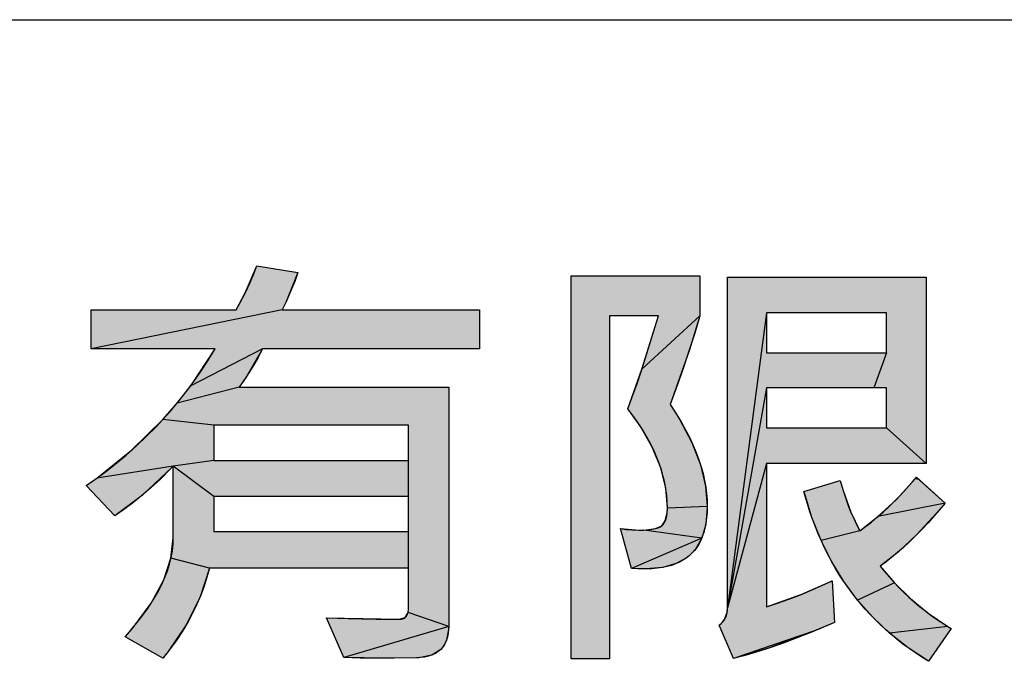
# Model space of a CAD drawing. Extents: x 0 to 841, y 0 to 594.
# Tile 53 of 102: x 684.56 to 695.93, y 72.59 to 80. Entities that reach past the tile are written whole.
import ezdxf

# ---------------------------------------------------------------- set-up
doc = ezdxf.new("R2010")
doc.units = 0
doc.header["$LTSCALE"] = 46.255
doc.header["$MEASUREMENT"] = 0
doc.layers.get('0').update_dxf_attribs({"linetype": 'CONTINUOUS'})

msp = doc.modelspace()

# ---------------------------------------------------------------- linework, layer by layer
at = {"color": 3, "linetype": 'Continuous'}
msp.add_line((601, 80), (826, 80), dxfattribs=at)
at = {"color": 4, "linetype": 'Continuous'}
for p, q in [((687.16189, 76.84528), (687.2943, 77.15978)), ((687.2943, 77.15978), (687.76928, 77.08165)), ((687.76928, 77.08165), (687.62882, 76.73372)), ((687.05711, 76.64872), (687.16189, 76.84528)), ((687.58799, 76.64872), (685.38126, 76.20028)), ((691.74267, 75.96518), (691.93302, 76.58074)), ((692.41143, 76.58074), (691.74267, 75.96518)), ((692.41143, 76.58074), (692.29028, 76.18844)), ((693.18114, 76.61339), (692.73106, 73.21086)), ((694.56583, 76.61338), (693.18114, 76.61338)), ((693.18114, 76.61338), (693.18114, 76.15302)), ((694.56583, 76.15302), (694.56583, 76.61338)), ((687.36213, 76.20028), (686.53232, 75.77341)), ((686.53232, 75.77341), (686.81574, 76.20028)), ((687.36213, 76.20028), (687.17118, 75.87278)), ((692.29028, 76.18844), (692.06705, 75.55594)), ((693.18114, 76.15302), (694.56583, 76.15302)), ((694.56583, 76.15302), (694.42182, 75.74751)), ((691.5782, 75.50868), (691.74267, 75.96518)), ((687.17118, 75.87278), (687.09244, 75.7578)), ((686.37608, 75.57359), (686.53232, 75.77341)), ((687.09244, 75.7578), (686.37608, 75.57359)), ((693.18114, 75.74751), (692.73106, 73.21086)), ((694.56583, 75.74751), (693.18114, 75.74751)), ((693.18114, 75.74751), (693.18114, 75.28714)), ((694.56583, 75.28714), (694.56583, 75.74751)), ((686.21012, 75.3827), (686.37608, 75.57359)), ((691.72038, 75.31212), (691.5782, 75.50868)), ((692.06705, 75.55594), (692.17197, 75.39458)), ((692.17197, 75.39458), (692.31985, 75.11882)), ((685.8491, 75.02769), (686.21012, 75.3827)), ((686.80038, 75.31979), (686.21012, 75.3827)), ((689.04573, 75.31979), (686.80038, 75.31979)), ((686.80038, 75.31979), (686.80038, 74.91175)), ((689.04573, 73.19535), (689.04573, 75.31979)), ((691.86261, 75.06392), (691.72038, 75.31212)), ((693.18114, 75.28714), (694.56583, 75.28714)), ((695.02635, 74.87657), (694.56583, 75.28714)), ((691.96023, 74.82391), (691.86261, 75.06392)), ((692.31985, 75.11882), (692.42006, 74.86006)), ((685.44761, 74.70696), (685.8491, 75.02769)), ((686.33047, 74.84392), (685.44761, 74.70696)), ((686.31845, 74.83144), (685.97447, 74.50921)), ((686.80038, 74.91175), (686.33047, 74.84392)), ((686.80038, 74.49417), (686.33047, 74.84392)), ((686.80038, 74.91175), (689.04573, 74.91175)), ((692.01725, 74.58968), (691.96023, 74.82391)), ((692.42006, 74.86006), (692.47779, 74.61516)), ((693.18114, 74.87657), (692.73106, 73.21086)), ((685.32625, 74.62223), (685.44761, 74.70696)), ((694.89553, 74.69545), (694.9129, 74.71585)), ((692.03604, 74.3585), (692.01725, 74.58968)), ((692.47779, 74.61516), (692.49655, 74.38086)), ((694.02988, 74.68067), (694.06515, 74.56294)), ((694.68082, 74.4617), (694.89553, 74.69545)), ((694.94721, 74.68467), (695.24282, 74.41605)), ((685.97447, 74.50921), (685.65528, 74.27263)), ((689.04573, 74.49417), (686.80038, 74.49417)), ((686.80038, 74.49417), (686.80038, 74.09134)), ((693.61831, 74.53592), (693.61408, 74.55186)), ((693.70585, 74.25231), (693.61831, 74.53592)), ((694.06515, 74.56294), (694.15623, 74.31336)), ((692.49655, 74.38086), (692.03604, 74.3585)), ((692.49651, 74.37008), (692.47884, 74.17069)), ((692.49655, 74.38086), (692.49651, 74.37008)), ((694.46862, 74.26308), (694.68082, 74.4617)), ((695.24282, 74.41605), (694.46862, 74.26308)), ((695.24282, 74.41605), (695.14893, 74.30524)), ((692.01217, 74.21265), (692.03406, 74.3088)), ((692.03406, 74.3088), (692.03604, 74.3585)), ((693.81118, 73.98816), (693.70585, 74.25231)), ((694.15623, 74.31336), (694.25842, 74.09656)), ((694.25842, 74.09656), (694.46862, 74.26308)), ((695.14893, 74.30524), (694.91879, 74.0567)), ((691.89847, 74.12441), (691.97074, 74.15754)), ((691.97074, 74.15754), (692.01217, 74.21265)), ((692.47884, 74.17069), (692.43278, 74.01275)), ((686.80038, 74.09134), (689.04573, 74.09134)), ((691.49486, 74.12399), (691.71271, 74.10688)), ((691.7243, 74.10685), (691.76267, 74.10744)), ((691.76267, 74.10744), (691.89847, 74.12441)), ((692.43278, 74.01275), (691.76267, 74.10744)), ((694.25842, 74.09656), (693.81118, 73.98816)), ((694.91879, 74.0567), (694.70133, 73.853)), ((686.30411, 73.78104), (686.33047, 74.01576)), ((692.43278, 74.01275), (691.62382, 73.66362)), ((692.43278, 74.01275), (692.36124, 73.88779)), ((693.93401, 73.74202), (693.81118, 73.98816)), ((692.31556, 73.83551), (692.26324, 73.78998)), ((692.36124, 73.88779), (692.31556, 73.83551)), ((694.70133, 73.853), (694.49546, 73.68927)), ((686.22203, 73.53204), (686.30411, 73.78104)), ((686.74791, 73.66869), (686.30411, 73.78104)), ((692.13877, 73.71919), (691.98264, 73.67446)), ((692.26324, 73.78998), (692.13877, 73.71919)), ((694.07433, 73.51263), (693.93401, 73.74202)), ((694.49546, 73.68927), (694.65931, 73.49596)), ((686.74791, 73.66869), (686.64102, 73.33726)), ((691.78692, 73.65841), (691.62382, 73.66362)), ((691.98264, 73.67446), (691.78692, 73.65841)), ((686.07616, 73.26256), (686.22203, 73.53204)), ((693.58861, 73.3661), (693.93879, 73.52006)), ((694.23241, 73.29891), (694.07433, 73.51263)), ((694.65931, 73.49596), (694.23241, 73.29891)), ((694.65931, 73.49596), (694.84285, 73.31596)), ((693.18114, 73.22115), (693.58861, 73.3661)), ((685.85422, 72.9669), (686.07616, 73.26256)), ((686.64102, 73.33726), (686.48065, 73.01305)), ((694.4086, 73.10028), (694.23241, 73.29891)), ((694.84285, 73.31596), (695.0473, 73.14858)), ((689.00761, 73.09726), (689.04198, 73.15577)), ((689.04198, 73.15577), (689.04573, 73.19535)), ((689.51131, 72.99439), (689.04198, 73.15577)), ((692.69612, 73.07246), (692.72735, 73.15993)), ((692.72735, 73.15993), (692.73106, 73.21086)), ((695.0473, 73.14858), (695.27423, 72.99346)), ((686.48065, 73.01305), (686.26266, 72.69273)), ((688.0992, 73.09234), (688.93749, 73.07773)), ((688.29837, 72.6345), (688.0992, 73.09234)), ((688.93749, 73.07773), (689.00761, 73.09726)), ((692.63312, 73.00989), (692.66859, 73.03799)), ((692.7989, 72.62422), (692.63312, 73.00989)), ((692.66859, 73.03799), (692.69612, 73.07246)), ((693.96458, 73.03986), (693.73426, 72.9426)), ((694.60315, 72.9165), (694.4086, 73.10028)), ((685.7738, 72.87587), (685.85422, 72.9669)), ((689.51131, 72.99439), (688.29837, 72.6345)), ((689.51116, 72.98053), (689.48591, 72.83624)), ((689.51131, 72.99439), (689.51116, 72.98053)), ((693.73426, 72.9426), (692.7989, 72.62422)), ((693.73426, 72.9426), (693.2042, 72.74314)), ((695.27423, 72.99346), (694.60315, 72.9165)), ((694.81697, 72.74703), (694.60315, 72.9165)), ((695.27423, 72.99346), (695.31318, 72.96949)), ((689.45782, 72.77872), (689.41948, 72.72977)), ((689.48591, 72.83624), (689.45782, 72.77872)), ((686.26266, 72.69273), (686.21195, 72.62929)), ((689.31537, 72.66318), (689.16499, 72.63286)), ((689.41948, 72.72977), (689.31537, 72.66318)), ((693.2042, 72.74314), (692.7989, 72.62422)), ((695.05124, 72.59157), (694.81697, 72.74703)), ((688.7735, 72.62675), (688.29837, 72.6345)), ((689.16499, 72.63286), (688.7735, 72.62675)), ((689.14114, 72.63182), (688.7735, 72.62675)), ((689.16499, 72.63286), (689.14114, 72.63182))]:
    msp.add_line(p, q, dxfattribs=at)
for points in [[(686.33047, 74.84392), (686.29589, 74.80825), (686.18239, 74.69589), (686.07173, 74.59342), (685.9638, 74.50031), (685.85849, 74.41611), (685.75569, 74.34036), (685.65528, 74.27263), (685.32625, 74.62223), (685.39792, 74.67164), (685.53146, 74.76857), (685.66066, 74.86879), (685.7856, 74.97235), (685.90638, 75.07927), (686.02306, 75.18958), (686.13573, 75.30333), (686.24445, 75.42057), (686.29735, 75.48053), (686.34928, 75.54137), (686.45022, 75.66574), (686.5473, 75.79374), (686.64056, 75.92543), (686.73004, 76.06092), (686.81574, 76.20028), (685.38126, 76.20028), (685.38126, 76.64872), (687.05711, 76.64872), (687.10102, 76.72795), (687.16471, 76.85097), (687.21761, 76.96367), (687.26053, 77.06645), (687.2943, 77.15977), (687.76928, 77.08165), (687.73242, 76.97718), (687.68614, 76.86199), (687.62927, 76.73468), (687.58799, 76.64872), (689.86613, 76.64872), (689.86613, 76.20028)], [(691.75957, 74.10734), (691.81559, 74.1106), (691.86131, 74.11644), (691.89838, 74.12439), (691.92821, 74.13404), (691.95199, 74.14515), (691.97074, 74.15754), (691.98607, 74.17158), (691.99953, 74.18904), (692.01117, 74.21041), (692.02091, 74.23631), (692.02854, 74.2675), (692.03371, 74.30486), (692.03598, 74.34937), (692.03604, 74.3585), (692.03416, 74.43147), (692.02851, 74.50465), (692.01907, 74.57814), (692.00579, 74.65201), (691.98859, 74.72637), (691.96739, 74.80129), (691.94209, 74.87685), (691.91256, 74.95315), (691.87868, 75.03024), (691.84029, 75.10822), (691.79722, 75.18714), (691.7493, 75.26706), (691.69633, 75.34806), (691.6381, 75.43018), (691.5782, 75.50868), (691.62664, 75.63334), (691.68202, 75.78657), (691.74498, 75.9722), (691.81619, 76.1942), (691.8963, 76.4566), (691.93302, 76.58074), (691.36695, 76.58074), (691.36695, 72.619), (690.92373, 72.619), (690.92373, 77.04125), (692.41143, 77.04125), (692.41143, 76.58074), (692.35154, 76.38211), (692.28095, 76.15975), (692.20995, 75.9481), (692.13862, 75.74692), (692.06705, 75.55594)], [(692.63312, 73.00989), (692.65646, 73.02691), (692.67654, 73.04638), (692.69347, 73.06835), (692.70731, 73.0929), (692.71811, 73.12027), (692.72578, 73.15077), (692.73014, 73.18478), (692.73106, 73.21086), (692.73106, 77.02575), (695.02635, 77.02575), (695.02635, 74.87657)], [(689.86613, 76.20028), (687.36213, 76.20028), (687.31017, 76.10103), (687.24806, 75.99392), (687.17494, 75.87848), (687.09244, 75.7578), (689.51131, 75.7578), (689.51131, 72.99439), (689.5107, 72.96708), (689.50592, 72.91622), (689.49672, 72.87064), (689.4834, 72.8297), (689.46611, 72.79285), (689.44482, 72.75962), (689.41948, 72.72977), (689.39071, 72.70474), (689.35801, 72.68332), (689.32089, 72.66539), (689.27877, 72.65098), (689.23093, 72.64029), (689.17656, 72.63365), (689.14114, 72.63182), (688.88073, 72.62718)], [(692.06705, 75.55594), (692.08272, 75.53306), (692.14421, 75.43931), (692.19996, 75.3477), (692.25022, 75.25815), (692.29523, 75.17057), (692.33519, 75.08485), (692.37032, 75.0009), (692.4008, 74.91862), (692.42681, 74.83792), (692.4485, 74.75868), (692.46602, 74.68081), (692.47949, 74.60419), (692.48901, 74.52873), (692.49468, 74.45433), (692.49655, 74.38086), (692.49496, 74.3141), (692.48996, 74.24837), (692.48178, 74.18751), (692.47062, 74.13115), (692.45666, 74.07899), (692.44003, 74.03073), (692.42083, 73.98608), (692.39912, 73.94479), (692.37493, 73.90663), (692.34824, 73.87141), (692.31898, 73.83896), (692.28709, 73.80919), (692.25252, 73.78207), (692.21514, 73.75753), (692.17476, 73.73553), (692.13116, 73.71609), (692.08411, 73.69924), (692.03333, 73.68508), (691.97854, 73.67374), (691.91943, 73.66538), (691.85567, 73.66019), (691.78692, 73.65841), (691.69349, 73.66025), (691.62382, 73.66362), (691.49486, 74.12399), (691.55767, 74.11531), (691.62784, 74.1095), (691.70569, 74.10694), (691.7243, 74.10685)], [(689.04573, 73.66869), (686.74791, 73.66869), (686.7197, 73.56278), (686.68626, 73.45772), (686.64751, 73.3534), (686.60336, 73.24968), (686.55367, 73.14647), (686.4983, 73.04366), (686.43708, 72.94116), (686.36983, 72.83888), (686.29633, 72.73674), (686.21636, 72.63467), (686.21195, 72.62929), (685.7738, 72.87587), (685.8052, 72.91068), (685.8915, 73.01138), (685.96844, 73.10882), (686.03657, 73.20316), (686.09642, 73.29458), (686.14847, 73.38325), (686.19318, 73.46934), (686.23098, 73.55303), (686.26223, 73.63452), (686.28728, 73.71399), (686.3064, 73.79165), (686.31986, 73.8677), (686.32784, 73.94233), (686.33047, 74.01576), (686.33047, 74.84392)], [(695.02635, 74.87657), (693.18114, 74.87657), (693.18114, 73.22115), (693.30692, 73.26153), (693.4378, 73.3078), (693.57402, 73.36024), (693.71579, 73.41915), (693.86335, 73.48484), (693.93879, 73.52006), (693.96458, 73.03986), (693.91245, 73.01739), (693.71046, 72.93287), (693.52424, 72.85899), (693.35288, 72.79501), (693.1955, 72.74022), (693.05126, 72.69392), (692.91932, 72.65547), (692.7989, 72.62422)], [(693.61408, 74.55186), (694.02988, 74.68067), (694.04533, 74.62728), (694.07218, 74.54112), (694.10032, 74.45854), (694.12969, 74.37945), (694.16024, 74.30379), (694.19191, 74.23147), (694.22465, 74.16242), (694.25842, 74.09656), (694.32523, 74.14632), (694.39222, 74.19916), (694.45942, 74.25518), (694.52684, 74.31446), (694.5945, 74.37711), (694.66242, 74.44323), (694.73061, 74.51291), (694.79908, 74.58626), (694.86785, 74.6634), (694.9129, 74.71585)], [(694.9129, 74.71585), (695.24282, 74.41605), (695.19848, 74.36305), (695.12226, 74.27475), (695.04745, 74.19156), (694.974, 74.11329), (694.90189, 74.03977), (694.83109, 73.97084), (694.76156, 73.90632), (694.69327, 73.84606), (694.62618, 73.78989), (694.56026, 73.73768), (694.49546, 73.68927), (694.54522, 73.62663), (694.59692, 73.56535), (694.65057, 73.5054), (694.70621, 73.44676), (694.76389, 73.38941), (694.82364, 73.33332), (694.88551, 73.27847), (694.94955, 73.22486), (695.0158, 73.17248), (695.08432, 73.1213), (695.15516, 73.07134), (695.2284, 73.02258), (695.30408, 72.97503), (695.31318, 72.96949)], [(695.31318, 72.96949), (695.05124, 72.59157), (694.97453, 72.63944), (694.90001, 72.6887), (694.82761, 72.73934), (694.75731, 72.79137), (694.68906, 72.84479), (694.62282, 72.89962), (694.55855, 72.95585), (694.49622, 73.0135), (694.43579, 73.07259), (694.37723, 73.13313), (694.32053, 73.19514), (694.26565, 73.25864), (694.21257, 73.32365), (694.1613, 73.39018), (694.11182, 73.45826), (694.0641, 73.5279), (694.01815, 73.59916), (693.97394, 73.67205), (693.93147, 73.74662), (693.89074, 73.82291), (693.85175, 73.90094), (693.8145, 73.98078), (693.779, 74.06245), (693.74525, 74.146), (693.71326, 74.23149), (693.68306, 74.31896), (693.65466, 74.40845), (693.62807, 74.50003), (693.61408, 74.55186)], [(688.0992, 73.09234), (688.35137, 73.08397), (688.6733, 73.07884), (688.93749, 73.07773), (688.9655, 73.08002), (688.98826, 73.08644), (689.00679, 73.09666), (689.01471, 73.10323), (689.02173, 73.11078), (689.03309, 73.12884), (689.04104, 73.1516), (689.04524, 73.18014), (689.04573, 73.19535)], [(688.88073, 72.62718), (688.76261, 72.62675), (688.49105, 72.629), (688.29837, 72.6345)]]:
    msp.add_lwpolyline(points, dxfattribs=at)
for points in [[(687.16189, 76.84528), (687.2943, 77.15978), (687.76928, 77.08165)], [(687.76928, 77.08165), (687.62882, 76.73372), (687.16189, 76.84528)], [(692.41143, 77.04126), (691.36695, 76.58074), (690.92373, 77.04126)], [(690.92373, 72.619), (690.92373, 77.04126), (691.36695, 76.58074)], [(691.36695, 76.58074), (692.41143, 77.04126), (691.93302, 76.58074)], [(692.41143, 77.04126), (692.41143, 76.58074), (691.93302, 76.58074)], [(695.02635, 77.02575), (693.18114, 76.61339), (692.73106, 77.02575)], [(692.73106, 73.21086), (692.73106, 77.02575), (693.18114, 76.61339)], [(693.18114, 76.61339), (695.02635, 77.02575), (693.66855, 76.61339)], [(693.66855, 76.61339), (695.02635, 77.02575), (694.42182, 76.61339)], [(694.42182, 76.61339), (695.02635, 77.02575), (694.56583, 76.61339)], [(694.56583, 76.15302), (695.02635, 77.02575), (694.42182, 75.74751)], [(694.42182, 75.74751), (695.02635, 77.02575), (694.56583, 75.74751)], [(694.56583, 76.61339), (695.02635, 77.02575), (694.56583, 76.45133)], [(694.56583, 76.45133), (695.02635, 77.02575), (694.56583, 76.20089)], [(694.56583, 76.20089), (695.02635, 77.02575), (694.56583, 76.15302)], [(694.56583, 75.74751), (695.02635, 77.02575), (694.56583, 75.58546)], [(694.56583, 75.58546), (695.02635, 77.02575), (694.56583, 75.33502)], [(694.56583, 75.33502), (695.02635, 77.02575), (694.56583, 75.28714)], [(695.02635, 77.02575), (695.02635, 74.87657), (694.56583, 75.28714)], [(687.05711, 76.64872), (687.16189, 76.84528), (687.62882, 76.73372)], [(687.58799, 76.64872), (685.38126, 76.20028), (687.05711, 76.64872)], [(685.38126, 76.20028), (685.38126, 76.64872), (687.05711, 76.64872)], [(685.38126, 76.20028), (687.58799, 76.64872), (689.86613, 76.64872)], [(685.38126, 76.20028), (689.86613, 76.64872), (686.81574, 76.20028)], [(686.81574, 76.20028), (689.86613, 76.64872), (687.36213, 76.20028)], [(687.62882, 76.73372), (687.58799, 76.64872), (687.05711, 76.64872)], [(689.86613, 76.64872), (689.86613, 76.20028), (687.36213, 76.20028)], [(691.36695, 76.58074), (691.36695, 72.619), (690.92373, 72.619)], [(691.74267, 75.96518), (691.93302, 76.58074), (692.41143, 76.58074)], [(691.74267, 75.96518), (692.41143, 76.58074), (692.29028, 76.18844)], [(692.73106, 73.21086), (693.18114, 76.61339), (693.18114, 76.56551)], [(693.18114, 76.31507), (692.73106, 73.21086), (693.18114, 76.56551)], [(693.18114, 76.15301), (692.73106, 73.21086), (693.18114, 76.31507)], [(686.53232, 75.77341), (686.81574, 76.20028), (687.36213, 76.20028)], [(686.53232, 75.77341), (687.36213, 76.20028), (687.17118, 75.87278)], [(692.29028, 76.18844), (692.06705, 75.55594), (691.74267, 75.96518)], [(693.18114, 75.74751), (692.73106, 73.21086), (693.18114, 76.15301)], [(693.18114, 75.74751), (694.56583, 76.15301), (693.66855, 75.74751)], [(694.56583, 76.15301), (693.18114, 75.74751), (694.07842, 76.15301)], [(694.07842, 76.15301), (693.18114, 75.74751), (693.32515, 76.15301)], [(693.32515, 76.15301), (693.18114, 75.74751), (693.18114, 76.15301)], [(694.56583, 76.15301), (694.42182, 75.74751), (693.66855, 75.74751)], [(691.5782, 75.50868), (691.74267, 75.96518), (692.06705, 75.55594)], [(687.17118, 75.87278), (687.09244, 75.7578), (686.53232, 75.77341)], [(686.37608, 75.57359), (689.51131, 75.7578), (686.21012, 75.3827)], [(686.21012, 75.3827), (689.51131, 75.7578), (686.80038, 75.31979)], [(686.37608, 75.57359), (686.53232, 75.77341), (687.09244, 75.7578)], [(686.37608, 75.57359), (687.09244, 75.7578), (689.51131, 75.7578)], [(686.80038, 75.31979), (689.51131, 75.7578), (687.59074, 75.31979)], [(687.59074, 75.31979), (689.51131, 75.7578), (688.81221, 75.31979)], [(688.81221, 75.31979), (689.51131, 75.7578), (689.04573, 75.31979)], [(689.04573, 73.19535), (689.51131, 75.7578), (689.04198, 73.15577)], [(689.51131, 75.7578), (689.51131, 72.99439), (689.04198, 73.15577)], [(689.04573, 75.31979), (689.51131, 75.7578), (689.04573, 75.17616)], [(689.04573, 75.17616), (689.51131, 75.7578), (689.04573, 74.95419)], [(689.04573, 74.95419), (689.51131, 75.7578), (689.04573, 74.91175)], [(689.04573, 74.91175), (689.51131, 75.7578), (689.04573, 74.49417)], [(689.04573, 74.49417), (689.51131, 75.7578), (689.04573, 74.35237)], [(689.04573, 74.35237), (689.51131, 75.7578), (689.04573, 74.13324)], [(689.04573, 74.13324), (689.51131, 75.7578), (689.04573, 74.09134)], [(689.04573, 74.09134), (689.51131, 75.7578), (689.04573, 73.66869)], [(689.04573, 73.66869), (689.51131, 75.7578), (689.04573, 73.19535)], [(692.73106, 73.21086), (693.18114, 75.74751), (693.18114, 75.69963)], [(693.18114, 75.44919), (692.73106, 73.21086), (693.18114, 75.69963)], [(692.06705, 75.55594), (692.17197, 75.39458), (691.5782, 75.50868)], [(691.72038, 75.31212), (691.5782, 75.50868), (692.17197, 75.39458)], [(692.17197, 75.39458), (692.31985, 75.11882), (691.72038, 75.31212)], [(693.18114, 75.28714), (692.73106, 73.21086), (693.18114, 75.44919)], [(685.8491, 75.02769), (686.21012, 75.3827), (686.80038, 75.31979)], [(686.80038, 75.27735), (685.8491, 75.02769), (686.80038, 75.31979)], [(686.80038, 75.05538), (685.8491, 75.02769), (686.80038, 75.27735)], [(691.86261, 75.06392), (691.72038, 75.31212), (692.31985, 75.11882)], [(693.18114, 74.87656), (692.73106, 73.21086), (693.18114, 75.28714)], [(694.56583, 75.28714), (695.02635, 74.87656), (693.18114, 74.87656)], [(694.56583, 75.28714), (693.18114, 74.87656), (694.07842, 75.28714)], [(694.07842, 75.28714), (693.18114, 74.87656), (693.32515, 75.28714)], [(693.32515, 75.28714), (693.18114, 74.87656), (693.18114, 75.28714)], [(686.80038, 75.05538), (686.80038, 74.91175), (685.8491, 75.02769)], [(692.31985, 75.11882), (692.42006, 74.86006), (691.86261, 75.06392)], [(691.96023, 74.82391), (691.86261, 75.06392), (692.42006, 74.86006)], [(685.44761, 74.70696), (685.8491, 75.02769), (686.33047, 74.84392)], [(686.80038, 74.91175), (686.33047, 74.84392), (685.8491, 75.02769)], [(685.44761, 74.70696), (686.31845, 74.83144), (685.32625, 74.62223)], [(686.31845, 74.83144), (685.97447, 74.50921), (685.32625, 74.62223)], [(685.44761, 74.70696), (686.33047, 74.84392), (686.31845, 74.83144)], [(689.04573, 74.91175), (686.33047, 74.84392), (688.25537, 74.91175)], [(688.25537, 74.91175), (686.33047, 74.84392), (687.0339, 74.91175)], [(686.33047, 74.84392), (686.80038, 74.91175), (687.0339, 74.91175)], [(686.33047, 74.84392), (689.04573, 74.91175), (686.80038, 74.49417)], [(686.33047, 74.01576), (686.33047, 74.84392), (686.80038, 74.49417)], [(686.80038, 74.49417), (689.04573, 74.91175), (687.59074, 74.49417)], [(687.59074, 74.49417), (689.04573, 74.91175), (688.81221, 74.49417)], [(689.04573, 74.91175), (689.04573, 74.49417), (688.81221, 74.49417)], [(692.42006, 74.86006), (692.47779, 74.61516), (691.96023, 74.82391)], [(692.01725, 74.58968), (691.96023, 74.82391), (692.47779, 74.61516)], [(692.73106, 73.21086), (693.18114, 74.87657), (693.18114, 73.22115)], [(694.9129, 74.71585), (694.94721, 74.68467), (694.89553, 74.69545)], [(685.65528, 74.27263), (685.32625, 74.62223), (685.97447, 74.50921)], [(692.47779, 74.61516), (692.49655, 74.38086), (692.01725, 74.58968)], [(692.03604, 74.3585), (692.01725, 74.58968), (692.49655, 74.38086)], [(694.02988, 74.68067), (694.06515, 74.56294), (693.65732, 74.56526)], [(694.68082, 74.4617), (694.89553, 74.69545), (694.94721, 74.68467)], [(694.94721, 74.68467), (695.24282, 74.41605), (694.68082, 74.4617)], [(686.80038, 74.45227), (686.33047, 74.01576), (686.80038, 74.49417)], [(693.61408, 74.55186), (693.65732, 74.56526), (694.06515, 74.56294)], [(693.61408, 74.55186), (694.06515, 74.56294), (693.61831, 74.53592)], [(694.06515, 74.56294), (694.15623, 74.31336), (693.61831, 74.53592)], [(693.70585, 74.25231), (693.61831, 74.53592), (694.15623, 74.31336)], [(686.80038, 74.23314), (686.33047, 74.01576), (686.80038, 74.45227)], [(692.03406, 74.3088), (692.49651, 74.37008), (692.01217, 74.21265)], [(692.49651, 74.37008), (692.47884, 74.17069), (692.01217, 74.21265)], [(692.03604, 74.3585), (692.49651, 74.37008), (692.03406, 74.3088)], [(692.03604, 74.3585), (692.49655, 74.38086), (692.49651, 74.37008)], [(694.46862, 74.26308), (694.68082, 74.4617), (695.24282, 74.41605)], [(694.46862, 74.26308), (695.24282, 74.41605), (695.14893, 74.30524)], [(694.15623, 74.31336), (694.25842, 74.09656), (693.70585, 74.25231)], [(693.81118, 73.98816), (693.70585, 74.25231), (694.25842, 74.09656)], [(694.46862, 74.26308), (695.14893, 74.30524), (694.25842, 74.09656)], [(695.14893, 74.30524), (694.91879, 74.0567), (694.25842, 74.09656)], [(686.80038, 74.09134), (686.33047, 74.01576), (686.80038, 74.23314)], [(691.89847, 74.12441), (692.47884, 74.17069), (691.76267, 74.10744)], [(692.47884, 74.17069), (692.43278, 74.01275), (691.76267, 74.10744)], [(691.97074, 74.15754), (692.47884, 74.17069), (691.89847, 74.12441)], [(691.97074, 74.15754), (692.01217, 74.21265), (692.47884, 74.17069)], [(686.33047, 74.01576), (689.04573, 74.09134), (686.30411, 73.78104)], [(686.30411, 73.78104), (689.04573, 74.09134), (686.74791, 73.66869)], [(689.04573, 74.09134), (686.33047, 74.01576), (688.25537, 74.09134)], [(688.25537, 74.09134), (686.33047, 74.01576), (687.0339, 74.09134)], [(687.0339, 74.09134), (686.33047, 74.01576), (686.80038, 74.09134)], [(689.04573, 74.09134), (689.04573, 73.66869), (686.74791, 73.66869)], [(691.62382, 73.66362), (691.49486, 74.12399), (691.71271, 74.10688)], [(691.7243, 74.10685), (691.62382, 73.66362), (691.71271, 74.10688)], [(692.43278, 74.01275), (691.62382, 73.66362), (691.7243, 74.10685)], [(691.76267, 74.10744), (692.43278, 74.01275), (691.7243, 74.10685)], [(693.81118, 73.98816), (694.25842, 74.09656), (694.91879, 74.0567)], [(694.91879, 74.0567), (694.70133, 73.853), (693.81118, 73.98816)], [(691.62382, 73.66362), (692.43278, 74.01275), (692.36124, 73.88779)], [(693.93401, 73.74202), (693.81118, 73.98816), (694.70133, 73.853)], [(692.31556, 73.83551), (691.62382, 73.66362), (692.36124, 73.88779)], [(692.26324, 73.78998), (691.62382, 73.66362), (692.31556, 73.83551)], [(694.70133, 73.853), (694.49546, 73.68927), (693.93401, 73.74202)], [(686.22203, 73.53204), (686.30411, 73.78104), (686.74791, 73.66869)], [(692.13877, 73.71919), (691.62382, 73.66362), (692.26324, 73.78998)], [(691.98264, 73.67446), (691.62382, 73.66362), (692.13877, 73.71919)], [(694.07433, 73.51263), (693.93401, 73.74202), (694.49546, 73.68927)], [(694.49546, 73.68927), (694.65931, 73.49596), (694.07433, 73.51263)], [(686.74791, 73.66869), (686.64102, 73.33726), (686.22203, 73.53204)], [(691.98264, 73.67446), (691.78692, 73.65841), (691.62382, 73.66362)], [(686.07616, 73.26256), (686.22203, 73.53204), (686.64102, 73.33726)], [(693.93879, 73.52006), (693.96458, 73.03986), (693.58861, 73.3661)], [(694.23241, 73.29891), (694.07433, 73.51263), (694.65931, 73.49596)], [(694.23241, 73.29891), (694.65931, 73.49596), (694.84285, 73.31596)], [(693.18114, 73.22115), (693.58861, 73.3661), (693.96458, 73.03986)], [(685.85422, 72.9669), (686.07616, 73.26256), (686.48065, 73.01305)], [(686.64102, 73.33726), (686.48065, 73.01305), (686.07616, 73.26256)], [(694.84285, 73.31596), (695.0473, 73.14858), (694.23241, 73.29891)], [(694.4086, 73.10028), (694.23241, 73.29891), (695.0473, 73.14858)], [(689.04198, 73.15577), (689.51131, 72.99439), (689.00761, 73.09726)], [(692.72735, 73.15993), (693.18114, 73.22115), (692.69612, 73.07246)], [(692.69612, 73.07246), (693.18114, 73.22115), (693.96458, 73.03986)], [(692.73106, 73.21086), (693.18114, 73.22115), (692.72735, 73.15993)], [(695.0473, 73.14858), (695.27423, 72.99346), (694.4086, 73.10028)], [(685.85422, 72.9669), (686.48065, 73.01305), (685.7738, 72.87587)], [(686.48065, 73.01305), (686.26266, 72.69273), (685.7738, 72.87587)], [(688.29837, 72.6345), (688.0992, 73.09234), (688.93749, 73.07773)], [(689.51131, 72.99439), (688.29837, 72.6345), (688.93749, 73.07773)], [(688.93749, 73.07773), (689.00761, 73.09726), (689.51131, 72.99439)], [(692.66859, 73.03799), (693.96458, 73.03986), (692.63312, 73.00989)], [(693.96458, 73.03986), (693.73426, 72.9426), (692.63312, 73.00989)], [(692.7989, 72.62422), (692.63312, 73.00989), (693.73426, 72.9426)], [(692.66859, 73.03799), (692.69612, 73.07246), (693.96458, 73.03986)], [(694.60315, 72.9165), (694.4086, 73.10028), (695.27423, 72.99346)], [(688.29837, 72.6345), (689.51131, 72.99439), (689.51116, 72.98053)], [(689.48591, 72.83624), (688.29837, 72.6345), (689.51116, 72.98053)], [(692.7989, 72.62422), (693.73426, 72.9426), (693.2042, 72.74314)], [(694.60315, 72.9165), (695.27423, 72.99346), (695.31318, 72.96949)], [(695.28594, 72.93019), (694.60315, 72.9165), (695.31318, 72.96949)], [(694.60315, 72.9165), (695.28594, 72.93019), (694.81697, 72.74703)], [(695.28594, 72.93019), (695.05124, 72.59157), (694.81697, 72.74703)], [(686.21195, 72.62929), (685.7738, 72.87587), (686.26266, 72.69273)], [(689.45782, 72.77872), (688.29837, 72.6345), (689.48591, 72.83624)], [(689.41948, 72.72977), (688.29837, 72.6345), (689.45782, 72.77872)], [(689.31537, 72.66318), (688.29837, 72.6345), (689.41948, 72.72977)], [(689.31537, 72.66318), (689.16499, 72.63286), (688.29837, 72.6345)], [(688.7735, 72.62675), (688.29837, 72.6345), (689.16499, 72.63286)], [(688.7735, 72.62675), (689.16499, 72.63286), (689.14114, 72.63182)]]:
    msp.add_solid(points, dxfattribs=at)

doc.saveas('drawing.dxf')
